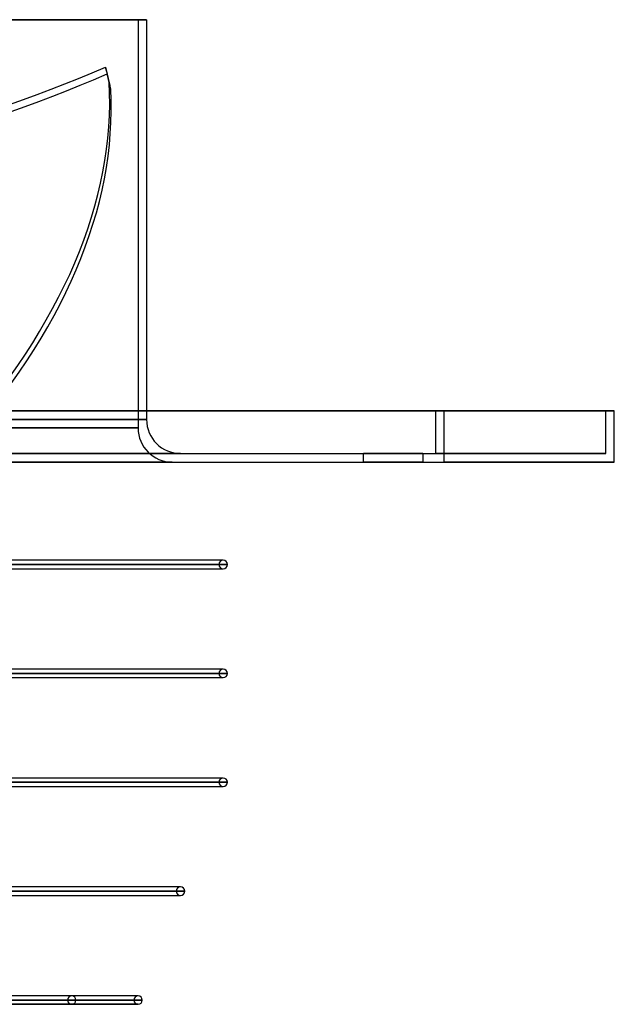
# Model space of a CAD drawing. Header units: millimetres. Extents: x -156 to 156, y -132 to 52.
# Tile 79 of 79: x 86 to 156, y -64 to 52. Entities that reach past the tile are written whole.
import ezdxf

# ---------------------------------------------------------------- set-up
doc = ezdxf.new("R2010")
doc.units = ezdxf.units.MM
doc.layers.add('MAIN-1', color=7, linetype='Continuous')

msp = doc.modelspace()

# ---------------------------------------------------------------- linework, layer by layer
at = {"layer": 'MAIN-1'}
for p, q in [((0, 52), (100, 52)), ((0, 52), (101, 52)), ((101, 52), (0, 52)), ((100, 52), (100, 4)), ((101, 52), (101, 6)), ((96.17, 46.42), (96.36, 45.61)), ((96.5, 45.09), (96.69, 44.28)), ((96.78, 43.85), (96.6, 44.65)), ((136, 6), (-136, 6)), ((-136, 6), (136, 6)), ((-135, 6), (135, 6)), ((135, 6), (-135, 6)), ((101, 6), (101, 5)), ((135, 6), (155, 6)), ((155, 6), (135, 6)), ((135, 1), (135, 6)), ((135, 1), (135, 6)), ((156, 6), (136, 6)), ((136, 6), (156, 6)), ((136, 0), (136, 6)), ((136, 0), (136, 6)), ((155, 6), (155, 6)), ((155, 1), (155, 6)), ((155, 1), (155, 6)), ((156, 6), (156, 6)), ((156, 0), (156, 6)), ((156, 0), (156, 6)), ((0, 5), (101, 5)), ((101, 5), (0, 5)), ((0, 4), (100, 4)), ((100, 4), (0, 4)), ((-136, 0), (136, 0)), ((-135, 1), (135, 1)), ((-135, 1), (135, 1)), ((105, 1), (-105, 1)), ((-105, 1), (105, 1)), ((-104, 0), (104, 0)), ((104, 0), (-104, 0)), ((126.5, 1), (133.5, 1)), ((126.5, 0), (126.5, 1)), ((126.5, 1), (133.5, 1)), ((126.5, 0), (126.5, 1)), ((133.5, 1), (126.5, 1)), ((133.5, 1), (126.5, 1)), ((133.5, 0), (126.5, 0)), ((126.5, 0), (133.5, 0)), ((133.5, 1), (133.5, 0)), ((133.5, 1), (133.5, 0)), ((135, 1), (155, 1)), ((155, 1), (135, 1)), ((156, 0), (136, 0)), ((155, 1), (155, 1)), ((156, 0), (156, 0)), ((-136, 0), (136, 0)), ((133.5, 0), (126.5, 0)), ((126.5, 0), (133.5, 0)), ((136, 0), (156, 0)), ((109.88, -11.55), (79.87, -11.55)), ((110, -11.55), (80.12, -11.55)), ((110, -11.55), (109.88, -11.55)), ((109.5, -12.05), (79.37, -12.05)), ((79.37, -12.05), (109.5, -12.05)), ((79.87, -12.55), (109.88, -12.55)), ((80.12, -12.05), (110.5, -12.05)), ((110.5, -12.05), (80.12, -12.05)), ((80.12, -12.55), (110, -12.55)), ((109.88, -12.55), (110, -12.55)), ((109.5, -24.85), (79.37, -24.85)), ((79.37, -24.85), (109.5, -24.85)), ((109.88, -24.35), (79.87, -24.35)), ((79.87, -25.35), (109.88, -25.35)), ((110, -24.35), (80.12, -24.35)), ((80.12, -24.85), (110.5, -24.85)), ((110.5, -24.85), (80.12, -24.85)), ((80.12, -25.35), (110, -25.35)), ((110, -24.35), (109.88, -24.35)), ((109.88, -25.35), (110, -25.35)), ((109.5, -37.65), (79.39, -37.65)), ((79.39, -37.65), (109.5, -37.65)), ((79.86, -38.15), (109.88, -38.15)), ((109.88, -37.15), (79.87, -37.15)), ((80.01, -38.15), (110, -38.15)), ((110, -37.15), (80.12, -37.15)), ((80.12, -37.65), (110.5, -37.65)), ((110.5, -37.65), (80.12, -37.65)), ((110, -37.15), (109.88, -37.15)), ((109.88, -38.15), (110, -38.15)), ((104.5, -50.45), (75.85, -50.45)), ((75.85, -50.45), (104.5, -50.45)), ((104.88, -49.95), (76.31, -49.95)), ((105.5, -50.45), (76.6, -50.45)), ((76.62, -50.45), (105.5, -50.45)), ((105, -49.95), (76.75, -49.95)), ((105, -49.95), (104.88, -49.95)), ((76.33, -50.95), (104.88, -50.95)), ((76.48, -50.95), (105, -50.95)), ((104.88, -50.95), (105, -50.95)), ((91.7, -63.25), (66.93, -63.25)), ((66.93, -63.25), (91.7, -63.25)), ((92.2, -62.75), (67.15, -62.75)), ((67.64, -63.25), (92.7, -63.25)), ((92.7, -63.25), (67.64, -63.25)), ((99.5, -63.25), (72.45, -63.25)), ((72.45, -63.25), (99.5, -63.25)), ((92.2, -62.75), (72.78, -62.75)), ((99.89, -62.75), (72.78, -62.75)), ((100.5, -63.25), (73.06, -63.25)), ((73.08, -63.25), (100.5, -63.25)), ((100, -62.75), (73.22, -62.75)), ((100, -62.75), (99.89, -62.75)), ((67.15, -63.75), (92.2, -63.75)), ((72.67, -63.75), (99.89, -63.75)), ((92.2, -63.75), (72.67, -63.75)), ((100, -63.75), (72.86, -63.75)), ((99.89, -63.75), (100, -63.75))]:
    msp.add_line(p, q, dxfattribs=at)
for centre, radius, start, end in [((105, 5), 4, 180, 270), ((104, 4), 4, 180, 270), ((110, -12.05), 0.5, 90, 180), ((110, -12.05), 0.5, 0, 90), ((110, -12.05), 0.5, 180, 270), ((110, -12.05), 0.5, 270, 0), ((110, -24.85), 0.5, 90, 180), ((110, -24.85), 0.5, 180, 270), ((110, -24.85), 0.5, 0, 90), ((110, -24.85), 0.5, 270, 0), ((110, -37.65), 0.5, 90, 180), ((110, -37.65), 0.5, 180, 270), ((110, -37.65), 0.5, 0, 90), ((110, -37.65), 0.5, 270, 0), ((105, -50.45), 0.5, 90, 180), ((105, -50.45), 0.5, 180, 270), ((105, -50.45), 0.5, 0, 90), ((105, -50.45), 0.5, 270, 0), ((92.2, -63.25), 0.5, 0, 180), ((92.2, -63.25), 0.5, 180, 0), ((100, -63.25), 0.5, 90, 180), ((100, -63.25), 0.5, 180, 270), ((100, -63.25), 0.5, 0, 90), ((100, -63.25), 0.5, 270, 0)]:
    msp.add_arc(centre, radius, start, end, dxfattribs=at)
for centre, major_axis, start_param, end_param in [((51.68, 92.9), (101.47, 22.78), -1.790077, -1.245586), ((-0.09, 23.4), (-96.6, -21.69), -3.141592, -3.116792), ((51.87, 92.09), (101.47, 22.78), -1.790077, -1.245586), ((0.09, 22.6), (96.6, 21.69), 0.000001, 0.024801), ((-28.62, 23.4), (-124.31, -27.91), 2.471958, 3.047418), ((-0.09, 23.4), (-96.6, -21.69), 3.133517, 3.141593), ((0.09, 22.6), (96.6, 21.69), -0.008076, 0.000001), ((-28.44, 22.6), (124.31, 27.91), -0.669634, -0.094175)]:
    msp.add_ellipse(centre, major_axis=major_axis, ratio=0.559017, start_param=start_param, end_param=end_param, dxfattribs=at)

doc.saveas('drawing.dxf')
